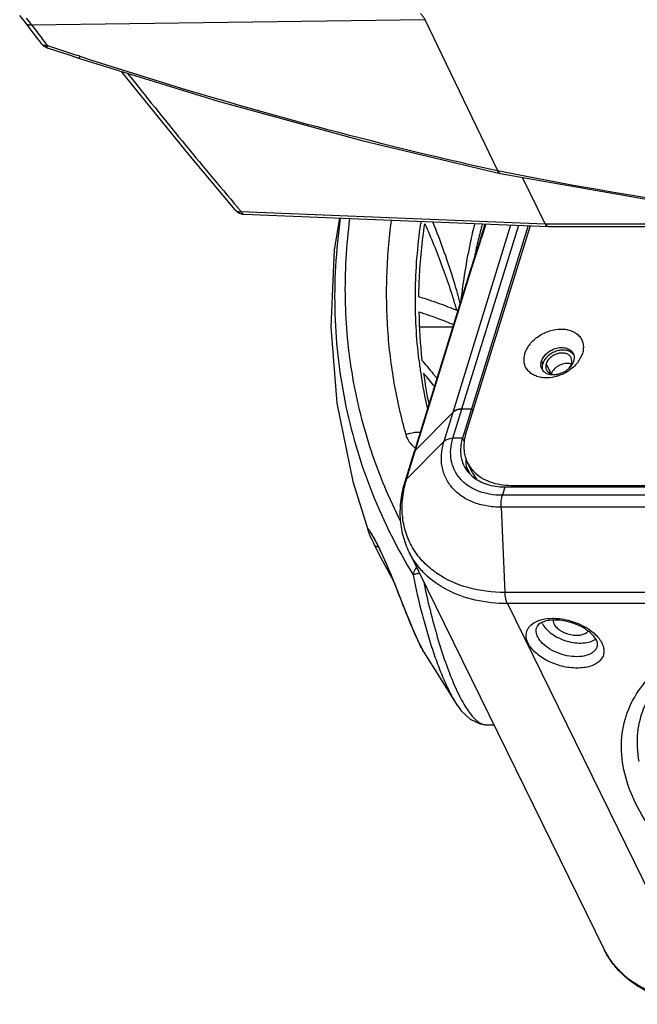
# Model space of a CAD drawing. Header units: millimetres. Extents: x 537 to 2248, y 801 to 1949.
# Tile 54 of 80: x 1692 to 1766, y 1142 to 1261. Entities that reach past the tile are written whole.
import ezdxf

# ---------------------------------------------------------------- set-up
doc = ezdxf.new("R2010")
doc.units = ezdxf.units.MM
doc.header["$LTSCALE"] = 16.335
doc.layers.get('0').update_dxf_attribs({"linetype": 'CONTINUOUS'})
doc.layers.add('02___PRT_ALL_AXES', color=7, linetype='CONTINUOUS')

msp = doc.modelspace()

# ---------------------------------------------------------------- linework, layer by layer
at = {"color": 7, "linetype": 'Continuous'}
for p, q in [((1692.16, 1261.02), (1692.81, 1260.17)), ((1692.81, 1260.17), (1693.38, 1259.43)), ((1693.6, 1259.9), (1740.9, 1260.53)), ((1740.9, 1260.53), (1749.65, 1242.37)), ((1733.31, 1245.98), (1749.99, 1242.01)), ((1749.64, 1242.38), (1750.04, 1242.3)), ((1755.39, 1235.99), (1752.66, 1241.55)), ((1718.06, 1237.65), (1718.06, 1237.65)), ((1718.81, 1237.45), (1718.39, 1237.93)), ((1718.81, 1237.45), (1755.39, 1235.99)), ((1719.15, 1237.12), (1755.75, 1235.66)), ((1744.31, 1213.34), (1751.26, 1235.84)), ((1745.38, 1213.71), (1752.21, 1235.8)), ((1753.34, 1235.76), (1745.44, 1210.2)), ((1747.56, 1234.01), (1748.16, 1235.97)), ((1755.39, 1235.99), (1788.68, 1235.99)), ((1755.76, 1235.66), (1791.24, 1235.66)), ((1747.56, 1234.01), (1747.74, 1234.3)), ((1738.72, 1205.28), (1746.61, 1230.82)), ((1739.73, 1208.83), (1746.44, 1230.53)), ((1746.7, 1231.36), (1746.44, 1230.53)), ((1744.28, 1223.56), (1740.25, 1223.56)), ((1754.94, 1219.45), (1755.09, 1219.14)), ((1739.81, 1208.81), (1744.31, 1213.34)), ((1743.22, 1209.82), (1744.31, 1213.34)), ((1744.29, 1210.18), (1745.38, 1213.7)), ((1745.38, 1213.7), (1746.53, 1213.73)), ((1745.38, 1213.71), (1746.53, 1213.73)), ((1746.53, 1213.73), (1746.67, 1213.44)), ((1743.22, 1209.82), (1738.72, 1205.28)), ((1745.44, 1210.2), (1744.29, 1210.18)), ((1745.44, 1210.2), (1745.65, 1209.78)), ((1738.55, 1204.99), (1739.64, 1208.52)), ((1745.94, 1206.75), (1746.33, 1205.94)), ((1746.65, 1206.02), (1746.04, 1207.26)), ((1751.38, 1204.33), (1751.28, 1204.52)), ((1750.53, 1204.33), (1750.24, 1203.32)), ((1923.4, 1203.32), (1750.24, 1203.32)), ((1750.53, 1204.33), (1923.69, 1204.33)), ((1923.25, 1201.89), (1750.09, 1201.89)), ((1750.09, 1201.89), (1750.55, 1191.64)), ((1734.12, 1198.95), (1734.12, 1198.94)), ((1734.77, 1197.47), (1735.11, 1196.79)), ((1739.03, 1196.47), (1762.48, 1148.71)), ((1923.71, 1191.64), (1750.55, 1191.64)), ((1924, 1190.3), (1750.84, 1190.3)), ((1750.84, 1190.3), (1774.28, 1142.54)), ((1740.32, 1185.34), (1740.3, 1185.37)), ((1740.3, 1185.37), (1740.65, 1184.7)), ((1740.3, 1185.37), (1740.3, 1185.37)), ((1740.32, 1185.34), (1740.31, 1185.37)), ((1740.65, 1184.7), (1740.79, 1184.44)), ((1740.79, 1184.44), (1740.79, 1184.45)), ((1740.79, 1184.44), (1744.85, 1178.02)), ((1740.81, 1184.41), (1740.79, 1184.44)), ((1744.85, 1178.02), (1744.87, 1178)), ((1748.29, 1175.72), (1748.3, 1175.72)), ((1748.3, 1175.72), (1748.31, 1175.72)), ((1748.3, 1175.72), (1749.22, 1175.71))]:
    msp.add_line(p, q, dxfattribs=at)
at = {"color": 3, "linetype": 'Continuous'}
for p, q in [((1753.57, 1235.75), (1745.85, 1210.79)), ((1751.28, 1204.52), (1923.06, 1204.52))]:
    msp.add_line(p, q, dxfattribs=at)
at = {"color": 7, "linetype": 'Continuous'}
for points in [[(1693.38, 1259.43), (1694.19, 1258.38), (1694.74, 1257.66)], [(1695.45, 1257.15), (1696.6, 1256.77), (1698.22, 1256.24), (1699.34, 1255.87)], [(1699.34, 1255.87), (1716.03, 1250.71), (1733.31, 1245.98)], [(1704.39, 1254.31), (1706.73, 1251.36), (1712.47, 1244.32), (1718.06, 1237.65)], [(1749.99, 1242.02), (1773.08, 1237.97), (1796.9, 1234.94), (1820.44, 1233.13)], [(1730.66, 1236.66), (1730.01, 1232.84), (1729.6, 1223.58), (1730.34, 1214.4), (1732.25, 1204.99), (1734.12, 1198.95)], [(1747.56, 1234.01), (1747.2, 1232.88), (1746.7, 1231.36)], [(1734.12, 1198.95), (1734.19, 1198.77), (1734.27, 1198.55)], [(1734.27, 1198.55), (1734.38, 1198.3), (1734.52, 1198), (1734.68, 1197.67), (1734.77, 1197.47)], [(1734.36, 1198.85), (1734.36, 1198.85), (1734.38, 1198.82), (1734.41, 1198.77), (1734.47, 1198.69), (1734.54, 1198.58), (1734.62, 1198.45), (1734.71, 1198.29), (1734.82, 1198.1), (1734.93, 1197.89), (1735.06, 1197.65), (1735.19, 1197.39), (1735.34, 1197.09), (1735.5, 1196.76)], [(1735.11, 1196.79), (1735.59, 1195.87), (1736.11, 1194.91), (1736.63, 1193.94), (1737.14, 1193)], [(1735.5, 1196.76), (1735.67, 1196.4), (1735.86, 1196), (1736.06, 1195.55), (1736.28, 1195.06), (1736.51, 1194.52), (1736.76, 1193.93), (1737.02, 1193.3), (1737.29, 1192.63), (1737.57, 1191.93), (1737.86, 1191.2), (1738.16, 1190.45), (1738.46, 1189.67), (1738.78, 1188.88), (1739.1, 1188.1), (1739.42, 1187.32), (1739.75, 1186.57), (1740.07, 1185.86), (1740.3, 1185.37)], [(1744.87, 1177.99), (1745.3, 1177.42), (1746.35, 1176.4), (1747.55, 1175.82), (1748.31, 1175.72)]]:
    msp.add_lwpolyline(points, dxfattribs=at)
for centre, radius, start, end in [((2269.99, 1699.87), 725.11, 217.35488, 217.51285), ((1695.93, 1258.58), 1.5, 217.7373, 251.5144), ((1866.28, 1766.98), 537.42, 251.9091, 256.5014), ((2189.26, 1638.04), 617.9, 218.42001, 220.35557), ((1861.1, 1746.47), 516.27, 256.5288, 257.5326), ((1750.04, 1242.25), 0.242, 257.499, 267.11), ((1719.21, 1238.63), 1.5, 238.6729, 251.0066), ((1719.21, 1238.63), 1.51, 251.0283, 267.6659), ((1808.29, 1226.49), 68.53, 171.8006, 172.0027), ((1818.99, 1217.12), 73.62, 165.1565, 166.6947), ((1817.29, 1217.51), 71.88, 166.6906, 168.3745), ((1662.82, 1260.54), 88.88, 342.4582, 342.826), ((1801.27, 1226.28), 61.08, 180.8464, 186.2989), ((1757.77, 1219.89), 1.1, 18.1397, 26.1416), ((1800.44, 1226.77), 60.66, 186.8453, 188.3552), ((1756.18, 1219.03), 1.31, 174.0155, 180.279), ((1756.9, 1220.1), 2.02, 328.0402, 330.2944), ((1799.8, 1226.67), 60.01, 188.3483, 192.5174), ((1708.96, 1190.07), 42.33, 38.4825, 41.3232), ((1800.35, 1226.16), 60.15, 187.7796, 191.4312), ((1755.98, 1219.01), 1.1, 206.1661, 214.2366), ((1742.02, 1211.83), 3.63, 230.0673, 231.7302), ((1750.37, 1207.39), 4.52, 177.6461, 181.8917), ((1750.5, 1207.39), 4.65, 176.6805, 177.6593), ((1750.19, 1207.39), 4.34, 181.8943, 186.1959), ((1750, 1207.36), 4.15, 186.189, 194.366), ((1749.42, 1208.87), 4.3, 225.3918, 229.3809), ((1750.43, 1207.88), 4.22, 206.1787, 218.6666), ((1751.23, 1201.42), 13.09, 162.8254, 164.2481), ((1729.87, 1195.96), 5.38, 32.9612, 33.9266), ((1748.51, 1202.88), 10.86, 235.2336, 235.7396), ((1756.89, 1188.79), 2.05, 201.7096, 206.1736), ((1756.31, 1181.95), 6.58, 89.6178, 89.9995), ((1756.56, 1182.84), 5.48, 89.0044, 92.0099), ((1757.27, 1182.61), 5.49, 53.4651, 57.7592), ((1756.78, 1181.45), 6.94, 55.9994, 59.4241), ((1757.52, 1182.95), 5.06, 52.701, 53.4389), ((1757.08, 1181.89), 6.4, 53.3321, 55.9924), ((1758.61, 1183.58), 4.12, 37.4148, 41.4583), ((1759.71, 1184.3), 2.8, 26.1399, 26.9046)]:
    msp.add_arc(centre, radius, start, end, dxfattribs=at)
msp.add_ellipse((1755.76, 1237.16), major_axis=(0, 1.5), ratio=0.389159, start_param=-3.812152, end_param=-3.15637, dxfattribs=at)
for points, knots in [([(1740.39, 1261.29), (1740.44, 1261.23), (1740.63, 1260.99), (1740.8, 1260.73), (1740.9, 1260.53)], [0, 0, 0, 0, 0.263335, 1, 1, 1, 1]), ([(1692.81, 1260.17), (1692.85, 1260.12), (1692.95, 1260.03), (1693.21, 1259.9), (1693.45, 1259.89), (1693.6, 1259.9)], [0, 0, 0, 0, 0.224324, 0.461219, 1, 1, 1, 1]), ([(1695.17, 1257.41), (1695.08, 1257.43), (1694.92, 1257.48), (1694.79, 1257.6), (1694.74, 1257.66)], [0, 0, 0, 0, 0.519992, 1, 1, 1, 1]), ([(1695.53, 1257.4), (1695.49, 1257.39), (1695.38, 1257.39), (1695.25, 1257.39), (1695.17, 1257.41)], [0, 0, 0, 0, 0.262901, 1, 1, 1, 1]), ([(1695.46, 1257.15), (1695.45, 1257.15), (1695.46, 1257.16), (1695.46, 1257.17), (1695.46, 1257.19), (1695.47, 1257.22), (1695.48, 1257.26), (1695.49, 1257.32), (1695.51, 1257.36), (1695.53, 1257.4)], [0, 0, 0, 0, 0.016889, 0.065517, 0.146271, 0.258758, 0.401571, 0.573392, 1, 1, 1, 1]), ([(1699.4, 1256.12), (1698.75, 1256.33), (1697.46, 1256.75), (1696.17, 1257.18), (1695.53, 1257.4)], [0, 0, 0, 0, 0.49996, 1, 1, 1, 1]), ([(1699.33, 1255.87), (1699.33, 1255.87), (1699.33, 1255.88), (1699.34, 1255.89), (1699.34, 1255.91), (1699.35, 1255.95), (1699.37, 1256.02), (1699.39, 1256.09), (1699.4, 1256.12)], [0, 0, 0, 0, 0.020344, 0.070421, 0.151552, 0.263626, 0.576468, 1, 1, 1, 1]), ([(1749.99, 1242.02), (1749.92, 1242.03), (1749.77, 1242.14), (1749.69, 1242.29), (1749.64, 1242.38)], [0, 0, 0, 0, 0.421717, 1, 1, 1, 1]), ([(1749.65, 1242.37), (1749.69, 1242.28), (1749.77, 1242.14), (1749.92, 1242.03), (1749.99, 1242.01)], [0, 0, 0, 0, 0.577306, 1, 1, 1, 1]), ([(1750.04, 1242.3), (1765.55, 1239.22), (1796.31, 1234.55), (1827.39, 1232.88), (1842.65, 1232.88)], [0, 0, 0, 0, 0.508828, 1, 1, 1, 1]), ([(1718.06, 1237.65), (1718.1, 1237.6), (1718.2, 1237.52), (1718.45, 1237.42), (1718.66, 1237.42), (1718.81, 1237.45)], [0, 0, 0, 0, 0.221687, 0.457249, 1, 1, 1, 1]), ([(1718.81, 1237.45), (1718.83, 1237.4), (1718.87, 1237.32), (1718.95, 1237.21), (1719.04, 1237.14), (1719.11, 1237.12), (1719.15, 1237.12)], [0, 0, 0, 0, 0.314422, 0.58092, 0.80395, 1, 1, 1, 1]), ([(1730.74, 1236.66), (1730.47, 1234.73), (1730.08, 1230.88), (1730.01, 1225.14), (1730.43, 1219.5), (1731.34, 1214), (1732.72, 1208.66), (1735.14, 1201.77), (1737.61, 1196.87), (1739.5, 1193.76)], [0, 0, 0, 0, 0.130898, 0.25925, 0.385456, 0.509962, 0.633237, 0.755744, 1, 1, 1, 1]), ([(1738, 1200.2), (1736.63, 1202.92), (1734.26, 1208.58), (1732, 1217.57), (1731.11, 1227.01), (1731.48, 1233.4), (1731.9, 1236.61)], [0, 0, 0, 0, 0.243441, 0.489424, 0.740723, 1, 1, 1, 1]), ([(1738.65, 1210.64), (1738.07, 1212.67), (1737.12, 1216.82), (1736.35, 1223.22), (1736.24, 1229.79), (1736.6, 1234.2), (1736.9, 1236.41)], [0, 0, 0, 0, 0.243496, 0.490539, 0.742351, 1, 1, 1, 1]), ([(1740.21, 1219.54), (1739.89, 1222.24), (1739.6, 1227.75), (1740.03, 1233.26), (1740.42, 1236.02)], [0, 0, 0, 0, 0.492966, 1, 1, 1, 1]), ([(1740.19, 1227.19), (1740.2, 1227.92), (1740.29, 1230.86), (1740.58, 1233.8), (1740.91, 1235.99)], [0, 0, 0, 0, 0.247013, 1, 1, 1, 1]), ([(1740.91, 1235.99), (1741.29, 1235.14), (1742.02, 1233.42), (1743.03, 1230.82), (1743.94, 1228.19), (1744.49, 1226.42), (1744.75, 1225.54)], [0, 0, 0, 0, 0.251672, 0.502276, 0.751744, 1, 1, 1, 1]), ([(1745.17, 1226.41), (1744.95, 1227.24), (1744.01, 1230.56), (1742.85, 1233.82), (1741.86, 1236.22)], [0, 0, 0, 0, 0.248337, 1, 1, 1, 1]), ([(1746.9, 1236.01), (1746.71, 1235.24), (1746.01, 1232.18), (1745.5, 1229.07), (1745.25, 1226.74)], [0, 0, 0, 0, 0.253713, 1, 1, 1, 1]), ([(1755.76, 1235.66), (1755.69, 1235.66), (1755.57, 1235.72), (1755.47, 1235.85), (1755.42, 1235.94), (1755.39, 1235.99)], [0, 0, 0, 0, 0.41392, 0.682659, 1, 1, 1, 1]), ([(1746.61, 1230.82), (1746.77, 1231.31), (1747.09, 1232.28), (1747.41, 1233.26), (1747.57, 1233.75)], [0, 0, 0, 0, 0.500206, 1, 1, 1, 1]), ([(1746.44, 1230.53), (1746.45, 1230.56), (1746.49, 1230.66), (1746.55, 1230.76), (1746.61, 1230.82)], [0, 0, 0, 0, 0.244706, 1, 1, 1, 1]), ([(1744.75, 1225.54), (1744.07, 1225.84), (1742.56, 1226.43), (1741.03, 1226.93), (1740.19, 1227.19)], [0, 0, 0, 0, 0.460509, 1, 1, 1, 1]), ([(1740.2, 1225.38), (1740.96, 1225.14), (1742.38, 1224.66), (1743.77, 1224.11), (1744.4, 1223.83)], [0, 0, 0, 0, 0.537559, 1, 1, 1, 1]), ([(1754.94, 1219.45), (1755.06, 1219.83), (1755.46, 1220.36), (1756.16, 1220.82), (1756.78, 1221.05), (1757.4, 1221.12), (1757.98, 1221.04), (1758.4, 1220.83), (1758.64, 1220.59), (1758.72, 1220.45), (1758.76, 1220.38)], [0, 0, 0, 0, 0.251187, 0.390435, 0.53009, 0.663671, 0.786384, 0.897008, 0.949074, 1, 1, 1, 1]), ([(1758.82, 1220.24), (1758.86, 1220.11), (1758.89, 1219.85), (1758.85, 1219.58), (1758.81, 1219.45)], [0, 0, 0, 0, 0.483761, 1, 1, 1, 1]), ([(1742.37, 1217.37), (1742.23, 1217.56), (1741.65, 1218.31), (1741.03, 1219.04), (1740.56, 1219.58)], [0, 0, 0, 0, 0.246237, 1, 1, 1, 1]), ([(1754.99, 1218.53), (1754.95, 1218.6), (1754.89, 1218.77), (1754.87, 1218.94), (1754.87, 1219.03)], [0, 0, 0, 0, 0.493781, 1, 1, 1, 1]), ([(1754.88, 1219.17), (1754.88, 1219.19), (1754.9, 1219.29), (1754.92, 1219.38), (1754.94, 1219.45)], [0, 0, 0, 0, 0.245341, 1, 1, 1, 1]), ([(1758.61, 1219.03), (1758.58, 1218.98), (1758.44, 1218.77), (1758.26, 1218.58), (1758.11, 1218.46)], [0, 0, 0, 0, 0.241689, 1, 1, 1, 1]), ([(1758.81, 1219.45), (1758.8, 1219.42), (1758.76, 1219.3), (1758.7, 1219.18), (1758.65, 1219.09)], [0, 0, 0, 0, 0.243066, 1, 1, 1, 1]), ([(1755.31, 1218.13), (1755.29, 1218.15), (1755.2, 1218.23), (1755.12, 1218.32), (1755.07, 1218.39)], [0, 0, 0, 0, 0.254704, 1, 1, 1, 1]), ([(1756.98, 1217.89), (1756.83, 1217.85), (1756.52, 1217.8), (1756.07, 1217.81), (1755.65, 1217.92), (1755.41, 1218.05), (1755.31, 1218.13)], [0, 0, 0, 0, 0.274897, 0.534862, 0.776455, 1, 1, 1, 1]), ([(1758.11, 1218.46), (1758.03, 1218.39), (1757.69, 1218.14), (1757.29, 1217.96), (1756.98, 1217.89)], [0, 0, 0, 0, 0.248807, 1, 1, 1, 1]), ([(1745.38, 1213.71), (1745.27, 1213.7), (1744.89, 1213.67), (1744.5, 1213.54), (1744.31, 1213.34)], [0, 0, 0, 0, 0.29039, 1, 1, 1, 1]), ([(1744.31, 1213.34), (1744.43, 1213.46), (1744.78, 1213.65), (1745.17, 1213.7), (1745.38, 1213.7)], [0, 0, 0, 0, 0.448357, 1, 1, 1, 1]), ([(1738.65, 1210.64), (1738.79, 1210.69), (1739.34, 1210.87), (1739.94, 1210.94), (1740.38, 1210.92)], [0, 0, 0, 0, 0.253947, 1, 1, 1, 1]), ([(1739.69, 1209.05), (1739.44, 1209.26), (1739, 1209.74), (1738.73, 1210.33), (1738.65, 1210.64)], [0, 0, 0, 0, 0.504169, 1, 1, 1, 1]), ([(1750.09, 1201.89), (1749.5, 1201.89), (1748.34, 1201.98), (1746.72, 1202.43), (1745.31, 1203.16), (1744.18, 1204.16), (1743.37, 1205.38), (1742.92, 1206.79), (1742.86, 1208.3), (1743.06, 1209.31), (1743.22, 1209.82)], [0, 0, 0, 0, 0.142926, 0.277306, 0.40327, 0.522499, 0.638002, 0.753665, 0.873376, 1, 1, 1, 1]), ([(1743.22, 1209.82), (1743.34, 1209.94), (1743.69, 1210.13), (1744.08, 1210.18), (1744.29, 1210.18)], [0, 0, 0, 0, 0.448357, 1, 1, 1, 1]), ([(1750.24, 1203.32), (1749.73, 1203.32), (1748.73, 1203.4), (1747.32, 1203.78), (1746.1, 1204.42), (1745.12, 1205.28), (1744.42, 1206.34), (1744.03, 1207.56), (1743.98, 1208.87), (1744.16, 1209.75), (1744.29, 1210.18)], [0, 0, 0, 0, 0.142926, 0.277306, 0.40327, 0.522499, 0.638002, 0.753665, 0.873376, 1, 1, 1, 1]), ([(1745.44, 1210.2), (1745.27, 1209.65), (1745.14, 1208.78), (1745.31, 1207.66), (1745.5, 1207.14), (1745.62, 1206.9)], [0, 0, 0, 0, 0.516147, 0.760439, 1, 1, 1, 1]), ([(1739.81, 1208.81), (1739.79, 1208.79), (1739.72, 1208.7), (1739.66, 1208.6), (1739.64, 1208.52)], [0, 0, 0, 0, 0.259183, 1, 1, 1, 1]), ([(1739.64, 1208.52), (1739.64, 1208.55), (1739.68, 1208.65), (1739.75, 1208.75), (1739.81, 1208.81)], [0, 0, 0, 0, 0.244703, 1, 1, 1, 1]), ([(1745.62, 1206.9), (1745.66, 1206.8), (1745.88, 1206.4), (1746.16, 1206.05), (1746.4, 1205.81)], [0, 0, 0, 0, 0.248313, 1, 1, 1, 1]), ([(1746.62, 1205.61), (1747.12, 1205.18), (1748.39, 1204.51), (1749.8, 1204.33), (1750.53, 1204.33)], [0, 0, 0, 0, 0.47262, 1, 1, 1, 1]), ([(1739.03, 1196.47), (1738.72, 1197.11), (1738.23, 1198.46), (1737.9, 1200.6), (1738, 1202.81), (1738.32, 1204.27), (1738.55, 1204.99)], [0, 0, 0, 0, 0.243324, 0.489423, 0.74091, 1, 1, 1, 1]), ([(1739.56, 1196.83), (1739.21, 1197.4), (1738.62, 1198.64), (1738.17, 1200.67), (1738.15, 1202.82), (1738.43, 1204.26), (1738.63, 1204.97)], [0, 0, 0, 0, 0.240405, 0.483961, 0.735875, 1, 1, 1, 1]), ([(1738.55, 1204.99), (1738.55, 1205.02), (1738.59, 1205.13), (1738.66, 1205.22), (1738.72, 1205.28)], [0, 0, 0, 0, 0.244706, 1, 1, 1, 1]), ([(1750.09, 1201.89), (1750.08, 1202.14), (1750.09, 1202.62), (1750.17, 1203.1), (1750.24, 1203.32)], [0, 0, 0, 0, 0.521644, 1, 1, 1, 1]), ([(1734.34, 1198.97), (1734.31, 1199.01), (1734.25, 1199.09), (1734.19, 1199.18), (1734.14, 1199.23), (1734.11, 1199.25), (1734.09, 1199.27), (1734.07, 1199.28), (1734.06, 1199.27), (1734.05, 1199.25), (1734.05, 1199.23), (1734.05, 1199.19), (1734.06, 1199.15), (1734.07, 1199.09), (1734.09, 1199.02), (1734.11, 1198.98), (1734.12, 1198.95)], [0, 0, 0, 0, 0.209934, 0.370932, 0.432538, 0.481414, 0.517803, 0.542877, 0.561058, 0.582472, 0.614753, 0.660704, 0.721519, 0.797954, 0.890609, 1, 1, 1, 1]), ([(1735.08, 1197.67), (1734.96, 1197.91), (1734.74, 1198.32), (1734.5, 1198.73), (1734.39, 1198.89)], [0, 0, 0, 0, 0.571788, 1, 1, 1, 1]), ([(1734.77, 1197.47), (1734.8, 1197.42), (1734.86, 1197.34), (1735.03, 1197.2), (1735.2, 1197.15), (1735.31, 1197.13)], [0, 0, 0, 0, 0.231971, 0.472595, 1, 1, 1, 1]), ([(1740.31, 1185.37), (1740.08, 1185.82), (1739.63, 1186.82), (1738.97, 1188.43), (1738.28, 1190.17), (1737.38, 1192.45), (1736.51, 1194.59), (1735.66, 1196.49), (1735.27, 1197.3), (1735.08, 1197.67)], [0, 0, 0, 0, 0.113585, 0.246401, 0.389379, 0.533487, 0.797245, 0.907669, 1, 1, 1, 1]), ([(1750.84, 1190.3), (1749.54, 1190.3), (1747.03, 1190.55), (1743.59, 1191.75), (1741.24, 1193.43), (1739.82, 1195.08), (1739.27, 1196), (1739.03, 1196.47)], [0, 0, 0, 0, 0.277742, 0.53453, 0.772538, 0.887021, 1, 1, 1, 1]), ([(1742.32, 1193.96), (1741.76, 1194.35), (1740.74, 1195.21), (1739.91, 1196.27), (1739.56, 1196.83)], [0, 0, 0, 0, 0.507417, 1, 1, 1, 1]), ([(1739.91, 1194.68), (1739.85, 1194.61), (1739.66, 1194.33), (1739.53, 1194), (1739.5, 1193.76)], [0, 0, 0, 0, 0.269661, 1, 1, 1, 1]), ([(1740.27, 1193.95), (1740.18, 1193.93), (1740.03, 1193.89), (1739.81, 1193.84), (1739.64, 1193.8), (1739.54, 1193.77), (1739.5, 1193.76)], [0, 0, 0, 0, 0.322653, 0.601269, 0.828909, 1, 1, 1, 1]), ([(1739.5, 1193.76), (1739.81, 1192.16), (1740.35, 1189.81), (1741.2, 1186.75), (1741.88, 1184.58), (1742.59, 1182.58), (1743.33, 1180.8), (1744.06, 1179.29), (1744.59, 1178.4), (1744.85, 1178.02)], [0, 0, 0, 0, 0.291614, 0.433933, 0.570772, 0.699068, 0.815707, 0.916815, 1, 1, 1, 1]), ([(1750.55, 1191.64), (1749.05, 1191.64), (1746.19, 1191.98), (1743.52, 1193.14), (1742.4, 1193.91)], [0, 0, 0, 0, 0.523777, 1, 1, 1, 1]), ([(1740.77, 1192.88), (1741, 1191.76), (1741.51, 1189.55), (1742.37, 1186.33), (1743.32, 1183.34), (1744.19, 1181.07), (1744.92, 1179.47), (1745.44, 1178.47), (1745.95, 1177.62), (1746.45, 1176.93), (1746.93, 1176.4), (1747.4, 1176.01), (1747.85, 1175.78), (1748.15, 1175.72), (1748.29, 1175.72)], [0, 0, 0, 0, 0.178357, 0.352724, 0.517387, 0.6655, 0.731057, 0.789642, 0.840868, 0.884936, 0.922107, 0.952834, 0.978212, 1, 1, 1, 1]), ([(1750.84, 1190.3), (1750.74, 1190.49), (1750.61, 1190.93), (1750.56, 1191.39), (1750.55, 1191.64)], [0, 0, 0, 0, 0.455615, 1, 1, 1, 1]), ([(1753.34, 1185.53), (1753.23, 1185.76), (1753.08, 1186.21), (1753.11, 1186.92), (1753.44, 1187.54), (1753.81, 1187.85), (1754.01, 1187.98)], [0, 0, 0, 0, 0.264741, 0.503626, 0.74041, 1, 1, 1, 1]), ([(1754.01, 1187.98), (1754.32, 1188.17), (1755.08, 1188.46), (1755.88, 1188.53), (1756.31, 1188.53)], [0, 0, 0, 0, 0.460608, 1, 1, 1, 1]), ([(1756.36, 1188.31), (1756.09, 1188.3), (1755.59, 1188.24), (1754.89, 1188.02), (1754.47, 1187.7), (1754.38, 1187.47)], [0, 0, 0, 0, 0.370785, 0.666895, 1, 1, 1, 1]), ([(1755.05, 1187.88), (1755.17, 1187.65), (1755.5, 1187.19), (1756.18, 1186.62), (1757.03, 1186.13), (1757.98, 1185.77), (1758.97, 1185.57), (1759.93, 1185.53), (1760.79, 1185.67), (1761.29, 1185.88), (1761.5, 1186.02)], [0, 0, 0, 0, 0.106457, 0.229071, 0.364079, 0.505391, 0.645838, 0.778431, 0.897459, 1, 1, 1, 1]), ([(1756.33, 1188.29), (1756.33, 1188.26), (1756.34, 1188.12), (1756.39, 1187.98), (1756.44, 1187.88)], [0, 0, 0, 0, 0.237252, 1, 1, 1, 1]), ([(1756.36, 1188.53), (1757.04, 1188.53), (1758.42, 1188.31), (1759.71, 1187.77), (1760.31, 1187.42)], [0, 0, 0, 0, 0.496669, 1, 1, 1, 1]), ([(1756.44, 1187.88), (1756.51, 1187.73), (1756.74, 1187.42), (1757.22, 1187.05), (1757.8, 1186.75), (1758.45, 1186.55), (1759.11, 1186.47), (1759.84, 1186.51), (1760.37, 1186.75), (1760.55, 1187)], [0, 0, 0, 0, 0.110921, 0.240032, 0.381975, 0.528496, 0.670431, 0.799521, 1, 1, 1, 1]), ([(1760.19, 1187.25), (1759.67, 1187.58), (1758.51, 1188.09), (1757.27, 1188.3), (1756.65, 1188.31)], [0, 0, 0, 0, 0.501389, 1, 1, 1, 1]), ([(1754.5, 1186.29), (1754.4, 1186.48), (1754.27, 1186.87), (1754.32, 1187.29), (1754.38, 1187.47)], [0, 0, 0, 0, 0.526131, 1, 1, 1, 1]), ([(1761.57, 1185.88), (1761.47, 1186.07), (1761.18, 1186.48), (1760.81, 1186.81), (1760.59, 1186.98)], [0, 0, 0, 0, 0.439829, 1, 1, 1, 1]), ([(1760.9, 1187.03), (1760.97, 1186.97), (1761.26, 1186.75), (1761.52, 1186.5), (1761.7, 1186.3)], [0, 0, 0, 0, 0.260979, 1, 1, 1, 1]), ([(1762.22, 1185.53), (1762.31, 1185.35), (1762.45, 1184.97), (1762.48, 1184.39), (1762.32, 1183.85), (1761.97, 1183.38), (1761.46, 1183.01), (1760.56, 1182.63), (1759.17, 1182.47), (1757.41, 1182.7), (1755.69, 1183.33), (1754.27, 1184.26), (1753.56, 1185.1), (1753.34, 1185.53)], [0, 0, 0, 0, 0.051137, 0.097702, 0.142456, 0.188863, 0.23979, 0.296854, 0.42951, 0.580523, 0.735667, 0.879363, 1, 1, 1, 1]), ([(1761.68, 1185.21), (1761.65, 1185.1), (1761.55, 1184.86), (1761.3, 1184.56), (1760.96, 1184.31), (1760.37, 1184.04), (1759.47, 1183.88), (1758.3, 1183.94), (1757.09, 1184.25), (1755.98, 1184.77), (1755.08, 1185.44), (1754.64, 1186), (1754.5, 1186.29)], [0, 0, 0, 0, 0.04315, 0.088318, 0.137366, 0.191394, 0.314904, 0.455733, 0.605007, 0.751819, 0.885808, 1, 1, 1, 1]), ([(1761.68, 1185.21), (1761.69, 1185.25), (1761.73, 1185.48), (1761.65, 1185.71), (1761.57, 1185.88)], [0, 0, 0, 0, 0.182345, 1, 1, 1, 1]), ([(1761.88, 1186.08), (1761.91, 1186.04), (1762.03, 1185.87), (1762.14, 1185.7), (1762.21, 1185.57)], [0, 0, 0, 0, 0.259678, 1, 1, 1, 1]), ([(1809.24, 1144.48), (1807.4, 1144.48), (1803.63, 1144.7), (1797.99, 1145.61), (1792.35, 1147.09), (1786.89, 1149.09), (1781.75, 1151.56), (1777.07, 1154.44), (1772.97, 1157.65), (1769.58, 1161.1), (1766.98, 1164.7), (1765.25, 1168.37), (1764.44, 1172.01), (1764.63, 1175.54), (1765.82, 1178.8), (1767.96, 1181.67), (1770.95, 1184.06), (1773.32, 1185.25), (1774.61, 1185.77)], [0, 0, 0, 0, 0.074306, 0.1514, 0.229896, 0.308325, 0.385223, 0.459216, 0.529103, 0.593965, 0.653285, 0.707099, 0.756166, 0.802081, 0.847147, 0.893885, 0.944397, 1, 1, 1, 1]), ([(1740.79, 1184.45), (1740.75, 1184.52), (1740.59, 1184.81), (1740.43, 1185.1), (1740.32, 1185.34)], [0, 0, 0, 0, 0.222169, 1, 1, 1, 1]), ([(1766.69, 1171.29), (1766.48, 1172.43), (1766.36, 1174.75), (1767.24, 1178.11), (1769.14, 1181.09), (1770.94, 1182.68), (1771.94, 1183.39)], [0, 0, 0, 0, 0.249726, 0.490015, 0.735672, 1, 1, 1, 1]), ([(1774.76, 1142.1), (1773.45, 1142.1), (1770.88, 1142.36), (1767.87, 1143.44), (1765.8, 1144.72), (1764.45, 1145.87), (1763.32, 1147.2), (1762.73, 1148.19), (1762.48, 1148.71)], [0, 0, 0, 0, 0.268994, 0.522803, 0.645056, 0.76482, 0.882826, 1, 1, 1, 1]), ([(1762.48, 1148.71), (1762.71, 1148.23), (1763.26, 1147.32), (1764.68, 1145.66), (1767.03, 1143.99), (1770.47, 1142.79), (1772.98, 1142.54), (1774.28, 1142.54)], [0, 0, 0, 0, 0.112979, 0.227462, 0.46547, 0.722258, 1, 1, 1, 1])]:
    msp.add_open_spline(points, degree=3, knots=knots, dxfattribs=at)
for points in [[(1693.6, 1259.9), (1693.4, 1260.18), (1693.19, 1260.45), (1692.98, 1260.72)], [(1695.53, 1257.4), (1695.29, 1257.7), (1695.05, 1258.01), (1694.82, 1258.32)], [(1718.42, 1237.34), (1718.29, 1237.42), (1718.17, 1237.53), (1718.06, 1237.65)]]:
    msp.add_open_spline(points, degree=3, dxfattribs=at)
at = {"color": 3, "linetype": 'Continuous'}
for points, knots in [([(1752.96, 1220.38), (1753.09, 1220.79), (1753.42, 1221.38), (1754.04, 1222.04), (1754.8, 1222.63), (1755.89, 1223.16), (1757.07, 1223.36), (1757.97, 1223.29), (1758.57, 1223.12), (1759.09, 1222.85), (1759.52, 1222.48), (1759.82, 1222.03), (1759.98, 1221.51), (1760, 1220.95), (1759.93, 1220.57), (1759.87, 1220.38)], [0, 0, 0, 0, 0.125688, 0.194086, 0.264926, 0.408694, 0.547116, 0.611851, 0.6727, 0.729752, 0.783747, 0.836057, 0.888439, 0.942654, 1, 1, 1, 1]), ([(1759.87, 1220.38), (1759.74, 1219.98), (1759.41, 1219.39), (1758.79, 1218.73), (1758.03, 1218.14), (1756.94, 1217.61), (1755.76, 1217.41), (1754.86, 1217.48), (1754.26, 1217.65), (1753.74, 1217.92), (1753.32, 1218.29), (1753.02, 1218.74), (1752.85, 1219.26), (1752.83, 1219.82), (1752.91, 1220.2), (1752.96, 1220.38)], [0, 0, 0, 0, 0.125688, 0.194086, 0.264926, 0.408694, 0.547116, 0.611851, 0.6727, 0.729752, 0.783747, 0.836057, 0.888439, 0.942654, 1, 1, 1, 1]), ([(1745.85, 1210.79), (1745.74, 1210.44), (1745.59, 1209.72), (1745.59, 1209), (1745.63, 1208.65)], [0, 0, 0, 0, 0.512909, 1, 1, 1, 1]), ([(1745.63, 1208.65), (1745.66, 1208.41), (1745.76, 1207.93), (1745.93, 1207.48), (1746.04, 1207.26)], [0, 0, 0, 0, 0.503435, 1, 1, 1, 1]), ([(1746.04, 1207.26), (1746.14, 1207.06), (1746.37, 1206.68), (1746.66, 1206.33), (1746.82, 1206.17)], [0, 0, 0, 0, 0.496984, 1, 1, 1, 1]), ([(1746.82, 1206.17), (1747.08, 1205.9), (1747.68, 1205.42), (1748.76, 1204.9), (1749.98, 1204.59), (1750.84, 1204.52), (1751.28, 1204.52)], [0, 0, 0, 0, 0.228929, 0.470672, 0.727644, 1, 1, 1, 1])]:
    msp.add_open_spline(points, degree=3, knots=knots, dxfattribs=at)
at = {"layer": '02___PRT_ALL_AXES', "color": 7, "linetype": 'Continuous'}
for p, q in [((1748.25, 1235.96), (1747.74, 1234.3)), ((1755.51, 1219.14), (1756.09, 1217.96))]:
    msp.add_line(p, q, dxfattribs=at)
msp.add_arc((1758.11, 1217.87), 1.31, 71.0329, 73.1954, dxfattribs=at)
for points, knots in [([(1758.54, 1220.5), (1758.42, 1220.58), (1758.13, 1220.72), (1757.64, 1220.8), (1757.11, 1220.77), (1756.57, 1220.61), (1756.06, 1220.36), (1755.5, 1219.92), (1755.19, 1219.46), (1755.09, 1219.14)], [0, 0, 0, 0, 0.108368, 0.226832, 0.354681, 0.488886, 0.625087, 0.75854, 1, 1, 1, 1]), ([(1758.81, 1220.23), (1758.79, 1220.26), (1758.71, 1220.36), (1758.62, 1220.44), (1758.54, 1220.5)], [0, 0, 0, 0, 0.246046, 1, 1, 1, 1]), ([(1755.09, 1219.14), (1755.08, 1219.11), (1755.05, 1218.98), (1755.03, 1218.85), (1755.03, 1218.75)], [0, 0, 0, 0, 0.257161, 1, 1, 1, 1]), ([(1755.03, 1218.75), (1755.03, 1218.72), (1755.03, 1218.6), (1755.05, 1218.48), (1755.07, 1218.4)], [0, 0, 0, 0, 0.255067, 1, 1, 1, 1]), ([(1758.49, 1219.13), (1758.27, 1219.19), (1757.9, 1219.21), (1757.43, 1219.11), (1757.08, 1218.96), (1756.76, 1218.76), (1756.4, 1218.45), (1756.2, 1218.15), (1756.13, 1217.93)], [0, 0, 0, 0, 0.238615, 0.368586, 0.501674, 0.63451, 0.763726, 1, 1, 1, 1])]:
    msp.add_open_spline(points, degree=3, knots=knots, dxfattribs=at)
at = {"layer": '02___PRT_ALL_AXES', "color": 3, "linetype": 'Continuous'}
for points, knots in [([(1758.51, 1219.87), (1758.45, 1219.98), (1758.28, 1220.2), (1757.9, 1220.39), (1757.44, 1220.46), (1756.95, 1220.39), (1756.46, 1220.21), (1755.91, 1219.85), (1755.6, 1219.44), (1755.51, 1219.14)], [0, 0, 0, 0, 0.102454, 0.213153, 0.335946, 0.469609, 0.609345, 0.74867, 1, 1, 1, 1]), ([(1758.55, 1219.14), (1758.58, 1219.26), (1758.62, 1219.51), (1758.56, 1219.76), (1758.51, 1219.87)], [0, 0, 0, 0, 0.517358, 1, 1, 1, 1]), ([(1755.51, 1219.14), (1755.47, 1219.02), (1755.43, 1218.77), (1755.49, 1218.52), (1755.55, 1218.41)], [0, 0, 0, 0, 0.517358, 1, 1, 1, 1]), ([(1758.11, 1218.46), (1758.16, 1218.51), (1758.35, 1218.71), (1758.49, 1218.95), (1758.55, 1219.14)], [0, 0, 0, 0, 0.265479, 1, 1, 1, 1]), ([(1755.55, 1218.41), (1755.6, 1218.31), (1755.76, 1218.11), (1756.11, 1217.91), (1756.53, 1217.83), (1756.83, 1217.85), (1756.98, 1217.88)], [0, 0, 0, 0, 0.220014, 0.456092, 0.71648, 1, 1, 1, 1])]:
    msp.add_open_spline(points, degree=3, knots=knots, dxfattribs=at)

doc.saveas('drawing.dxf')
